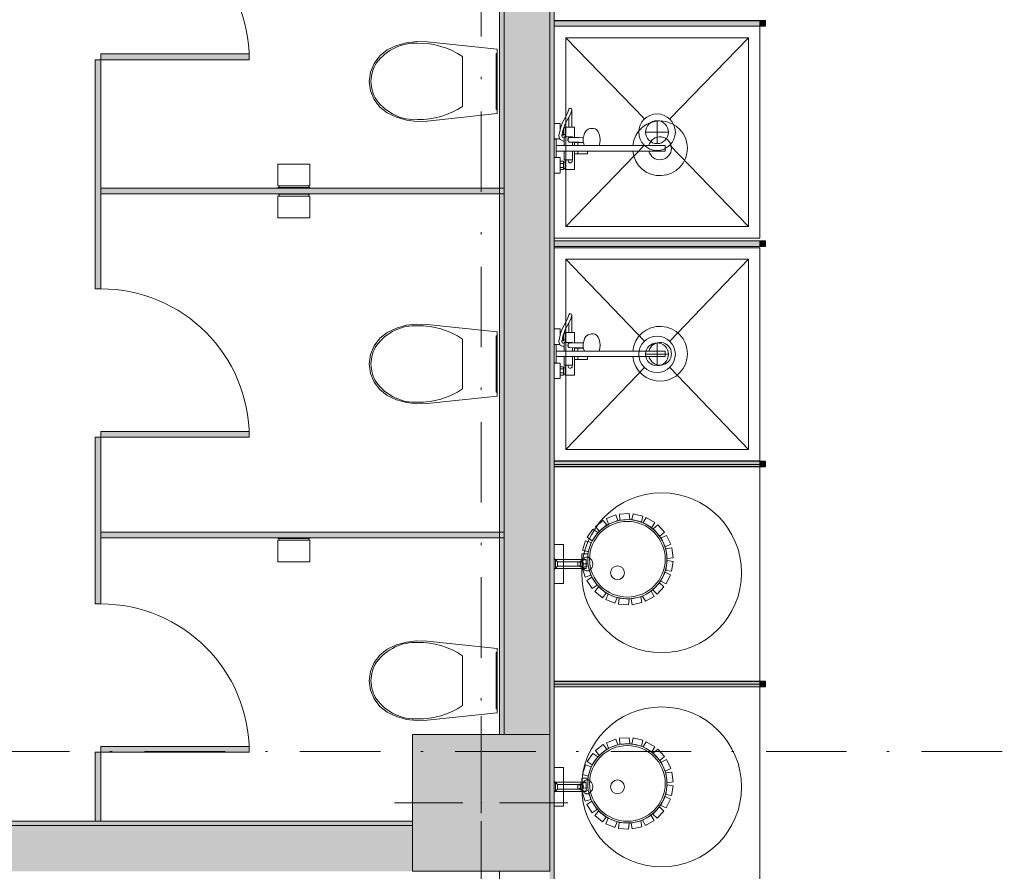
# Model space of a CAD drawing. Header units: millimetres. Extents: x 0 to 1184, y 0 to 836.
# Tile 112 of 241: x 691 to 734, y 360 to 397. Entities that reach past the tile are written whole.
import ezdxf
from ezdxf.xclip import XClip

# ---------------------------------------------------------------- set-up
doc = ezdxf.new("R2010")
doc.units = ezdxf.units.MM
doc.header["$MEASUREMENT"] = 0
doc.header["$XCLIPFRAME"] = 0
doc.linetypes.add('Штриховая', pattern=[5.644444, 2.822222, -2.822222])
doc.linetypes.add('Штрихпунктирная', pattern=[6.702778, 3.527778, -1.763889, 0, -1.411111])
for name, color, linetype in [('Интерьер - Оборудование', 7, 'Continuous'), ('Интерьер - Сантехника', 7, 'Continuous'), ('Конструктив - Колонны', 7, 'Continuous'), ('Конструктив - Стены Блок 200 нов', 7, 'Continuous'), ('Элемент Модели - Зона', 7, 'Continuous'), ('Элемент Модели - Оси', 7, 'Continuous')]:
    doc.layers.add(name, color=color, linetype=linetype)

# ---------------------------------------------------------------- blocks, each defined once
blk = doc.blocks.new('Чертеж_4_4', base_point=(-278.479, 89.564))
at = {"layer": 'Интерьер - Оборудование', "linetype": 'Continuous', "lineweight": 0, "true_color": 0x000000}
for points in [[(714.721, 397.322), (714.721, 397.082), (723.721, 397.082), (723.721, 397.322)], [(714.721, 387.676), (714.721, 387.436), (723.721, 387.436), (723.721, 387.676)], [(714.721, 378.03), (714.721, 377.79), (723.721, 377.79), (723.721, 378.03)], [(714.721, 368.384), (714.721, 368.144), (723.721, 368.144), (723.721, 368.384)]]:
    blk.add_hatch(color=18, dxfattribs=at).paths.add_polyline_path(points)
at = {"layer": 'Интерьер - Оборудование', "linetype": 'Continuous', "lineweight": 0, "true_color": 0x666666}
for points in [[(723.971, 397.327), (723.721, 397.327), (723.721, 397.077), (723.971, 397.077)], [(723.971, 387.681), (723.721, 387.681), (723.721, 387.431), (723.971, 387.431)], [(723.971, 378.035), (723.721, 378.035), (723.721, 377.785), (723.971, 377.785)], [(723.971, 368.389), (723.721, 368.389), (723.721, 368.139), (723.971, 368.139)]]:
    blk.add_hatch(color=251, dxfattribs=at).paths.add_polyline_path(points)
at = {"layer": 'Интерьер - Оборудование', "linetype": 'Continuous', "lineweight": 0, "true_color": 0x7f7f7f}
for points in [[(694.871, 395.864), (694.871, 395.614), (701.371, 395.614), (701.371, 395.864)], [(694.621, 395.614), (694.621, 389.864), (694.871, 389.864), (694.871, 395.614)], [(694.621, 389.864), (694.621, 385.577), (694.871, 385.577), (694.871, 389.864)], [(712.521, 389.989), (694.871, 389.989), (694.871, 389.739), (712.521, 389.739)], [(694.871, 379.327), (694.871, 379.077), (701.371, 379.077), (701.371, 379.327)], [(694.621, 379.077), (694.621, 374.789), (694.871, 374.789), (694.871, 379.077)], [(694.621, 374.789), (694.621, 371.777), (694.871, 371.777), (694.871, 374.789)], [(712.521, 374.914), (694.871, 374.914), (694.871, 374.664), (712.521, 374.664)], [(694.871, 365.527), (694.871, 365.277), (701.371, 365.277), (701.371, 365.527)], [(694.621, 365.277), (694.621, 362.264), (694.871, 362.264), (694.871, 365.277)]]:
    blk.add_hatch(color=8, dxfattribs=at).paths.add_polyline_path(points)
at = {"layer": 'Конструктив - Колонны', "linetype": 'Continuous', "lineweight": 0, "true_color": 0x000000}
blk.add_hatch(color=18, dxfattribs=at).paths.add_polyline_path([(708.521, 360.064), (714.521, 360.064), (714.521, 366.064), (708.521, 366.064)])
at = {"layer": 'Конструктив - Стены Блок 200 нов', "linetype": 'Continuous', "lineweight": 0, "true_color": 0x000000}
for points in [[(714.521, 359.264), (714.721, 359.264), (714.721, 422.567), (714.521, 422.567)], [(714.521, 407.864), (712.521, 407.864), (712.521, 366.064), (714.521, 366.064)], [(712.521, 407.664), (712.321, 407.664), (712.321, 366.064), (712.521, 366.064)], [(708.521, 362.264), (667.721, 362.264), (667.721, 362.064), (708.521, 362.064)], [(667.721, 360.064), (708.521, 360.064), (708.521, 362.064), (667.721, 362.064)]]:
    blk.add_hatch(color=18, dxfattribs=at).paths.add_polyline_path(points)
at = {"layer": 'Интерьер - Оборудование', "color": 7, "linetype": 'Continuous', "lineweight": 15}
for p, q in [((723.721, 397.327), (714.721, 397.327)), ((714.721, 397.327), (714.721, 397.322)), ((714.721, 397.077), (714.721, 397.082)), ((723.721, 397.077), (714.721, 397.077)), ((723.721, 397.322), (723.721, 397.327)), ((723.721, 397.082), (723.721, 397.077)), ((694.621, 395.614), (694.871, 395.614)), ((694.621, 389.864), (694.621, 395.614)), ((694.871, 395.614), (694.871, 389.864)), ((715.439, 393.267), (715.356, 393.077)), ((715.483, 393.403), (715.439, 393.267)), ((715.483, 393.403), (715.486, 393.423)), ((715.014, 392.663), (714.972, 392.543)), ((714.981, 392.57), (714.981, 392.663)), ((715.356, 392.663), (715.486, 392.663)), ((714.935, 392.35), (714.926, 392.305)), ((714.926, 392.305), (714.927, 392.292)), ((714.927, 392.292), (714.949, 392.16)), ((714.972, 392.543), (714.935, 392.35)), ((714.976, 392.554), (714.976, 392.554)), ((715.06, 392.316), (715.057, 392.301)), ((715.097, 392.507), (715.06, 392.316)), ((715.075, 392.393), (715.121, 392.393)), ((715.138, 392.623), (715.097, 392.507)), ((715.12, 392.573), (715.121, 392.573)), ((715.121, 392.573), (715.121, 392.577)), ((715.121, 392.393), (715.121, 392.573)), ((715.121, 392.343), (715.121, 392.393)), ((715.201, 392.623), (715.201, 392.343)), ((715.521, 392.233), (715.201, 392.233)), ((715.241, 392.233), (715.214, 392.233)), ((715.272, 392.233), (715.241, 392.233)), ((715.306, 392.233), (715.272, 392.233)), ((715.521, 392.233), (715.521, 392.204)), ((714.801, 391.613), (714.801, 391.853)), ((714.949, 392.16), (714.951, 392.148)), ((714.951, 392.148), (714.954, 392.143)), ((715.161, 392.177), (715.161, 392.039)), ((716.692, 391.853), (715.161, 391.853)), ((715.317, 392.129), (715.313, 392.103)), ((715.313, 392.103), (715.317, 392.077)), ((715.329, 392.153), (715.317, 392.129)), ((715.317, 392.077), (715.329, 392.053)), ((715.326, 392.133), (715.328, 392.151)), ((715.326, 392.073), (715.326, 392.133)), ((715.328, 392.055), (715.326, 392.073)), ((715.328, 392.151), (715.329, 392.153)), ((715.329, 392.053), (715.328, 392.055)), ((715.329, 392.153), (715.335, 392.168)), ((715.329, 392.153), (715.329, 392.153)), ((715.329, 392.053), (715.329, 392.053)), ((715.335, 392.038), (715.329, 392.053)), ((715.335, 392.168), (715.345, 392.182)), ((715.345, 392.023), (715.335, 392.038)), ((715.345, 392.182), (715.358, 392.193)), ((715.358, 392.012), (715.345, 392.023)), ((715.358, 392.193), (715.373, 392.2)), ((715.373, 392.005), (715.358, 392.012)), ((715.373, 392.2), (715.39, 392.203)), ((715.39, 392.003), (715.373, 392.005)), ((715.601, 392.205), (715.39, 392.203)), ((715.812, 391.998), (715.39, 392.003)), ((715.521, 392.001), (715.521, 391.853)), ((715.601, 392), (715.601, 391.853)), ((715.601, 391.983), (715.996, 391.983)), ((715.751, 391.983), (715.751, 391.853)), ((715.994, 391.993), (715.812, 391.998)), ((715.99, 392.194), (715.983, 392.103)), ((715.983, 392.103), (715.99, 392.012)), ((715.994, 392.213), (715.99, 392.194)), ((715.99, 392.012), (716.01, 391.927)), ((716.005, 391.853), (716.004, 391.853)), ((716.01, 391.927), (716.023, 391.875)), ((716.023, 391.875), (716.033, 391.853)), ((716.145, 391.853), (716.145, 391.853)), ((718.157, 391.853), (719.571, 391.853)), ((719.571, 391.613), (719.571, 391.853)), ((715.161, 391.613), (716.171, 391.613)), ((715.521, 391.233), (715.521, 391.613)), ((715.601, 391.483), (715.601, 391.613)), ((715.751, 391.483), (715.751, 391.613)), ((718.157, 391.613), (719.571, 391.613)), ((714.981, 390.803), (714.981, 391.163)), ((714.981, 391.073), (715.121, 391.073)), ((715.121, 390.843), (715.121, 391.123)), ((715.201, 391.233), (715.521, 391.233)), ((715.201, 390.843), (715.201, 391.123)), ((714.981, 390.893), (715.121, 390.893)), ((694.621, 385.577), (694.621, 389.864)), ((694.871, 389.864), (694.871, 385.577)), ((723.721, 387.681), (714.721, 387.681)), ((714.721, 387.681), (714.721, 387.676)), ((723.721, 387.676), (723.721, 387.681)), ((714.721, 387.431), (714.721, 387.436)), ((723.721, 387.431), (714.721, 387.431)), ((723.721, 387.436), (723.721, 387.431)), ((694.871, 385.577), (694.621, 385.577)), ((715.439, 384.267), (715.356, 384.077)), ((715.483, 384.403), (715.439, 384.267)), ((715.483, 384.403), (715.486, 384.423)), ((715.014, 383.663), (714.972, 383.543)), ((714.981, 383.57), (714.981, 383.663)), ((715.138, 383.623), (715.097, 383.507)), ((715.201, 383.623), (715.201, 383.343)), ((715.356, 383.663), (715.486, 383.663)), ((714.935, 383.35), (714.926, 383.305)), ((714.926, 383.305), (714.927, 383.292)), ((714.927, 383.292), (714.949, 383.16)), ((714.972, 383.543), (714.935, 383.35)), ((714.976, 383.554), (714.976, 383.554)), ((715.06, 383.316), (715.057, 383.301)), ((715.097, 383.507), (715.06, 383.316)), ((715.075, 383.393), (715.121, 383.393)), ((715.12, 383.573), (715.121, 383.573)), ((715.121, 383.573), (715.121, 383.577)), ((715.121, 383.393), (715.121, 383.573)), ((715.121, 383.343), (715.121, 383.393)), ((715.521, 383.233), (715.201, 383.233)), ((715.241, 383.233), (715.214, 383.233)), ((715.272, 383.233), (715.241, 383.233)), ((715.306, 383.233), (715.272, 383.233)), ((715.335, 383.168), (715.345, 383.182)), ((715.345, 383.182), (715.358, 383.193)), ((715.358, 383.193), (715.373, 383.2)), ((715.373, 383.2), (715.39, 383.203)), ((715.601, 383.205), (715.39, 383.203)), ((715.521, 383.233), (715.521, 383.204)), ((715.99, 383.194), (715.983, 383.103)), ((715.994, 383.213), (715.99, 383.194)), ((714.801, 382.613), (714.801, 382.853)), ((714.949, 383.16), (714.951, 383.148)), ((714.951, 383.148), (714.954, 383.143)), ((715.161, 383.177), (715.161, 383.039)), ((716.692, 382.853), (715.161, 382.853)), ((715.317, 383.129), (715.313, 383.103)), ((715.313, 383.103), (715.317, 383.077)), ((715.329, 383.153), (715.317, 383.129)), ((715.317, 383.077), (715.329, 383.053)), ((715.326, 383.133), (715.328, 383.151)), ((715.326, 383.073), (715.326, 383.133)), ((715.328, 383.055), (715.326, 383.073)), ((715.328, 383.151), (715.329, 383.153)), ((715.329, 383.053), (715.328, 383.055)), ((715.329, 383.153), (715.335, 383.168)), ((715.329, 383.153), (715.329, 383.153)), ((715.329, 383.053), (715.329, 383.053)), ((715.335, 383.038), (715.329, 383.053)), ((715.345, 383.023), (715.335, 383.038)), ((715.358, 383.012), (715.345, 383.023)), ((715.373, 383.005), (715.358, 383.012)), ((715.39, 383.003), (715.373, 383.005)), ((715.812, 382.998), (715.39, 383.003)), ((715.521, 383.001), (715.521, 382.853)), ((715.601, 383), (715.601, 382.853)), ((715.601, 382.983), (715.996, 382.983)), ((715.751, 382.983), (715.751, 382.853)), ((715.994, 382.993), (715.812, 382.998)), ((715.983, 383.103), (715.99, 383.012)), ((715.99, 383.012), (716.01, 382.927)), ((716.005, 382.853), (716.004, 382.853)), ((716.01, 382.927), (716.023, 382.875)), ((716.023, 382.875), (716.033, 382.853)), ((716.145, 382.853), (716.145, 382.853)), ((718.157, 382.853), (719.571, 382.853)), ((719.571, 382.613), (719.571, 382.853)), ((715.161, 382.613), (716.171, 382.613)), ((715.521, 382.233), (715.521, 382.613)), ((715.601, 382.483), (715.601, 382.613)), ((715.751, 382.483), (715.751, 382.613)), ((718.157, 382.613), (719.571, 382.613)), ((714.981, 381.803), (714.981, 382.163)), ((714.981, 382.073), (715.121, 382.073)), ((714.981, 381.893), (715.121, 381.893)), ((715.121, 381.843), (715.121, 382.123)), ((715.201, 382.233), (715.521, 382.233)), ((715.201, 381.843), (715.201, 382.123)), ((694.621, 379.077), (694.871, 379.077)), ((694.621, 374.789), (694.621, 379.077)), ((694.871, 379.077), (694.871, 374.789)), ((723.721, 378.035), (714.721, 378.035)), ((714.721, 378.035), (714.721, 378.03)), ((723.721, 378.03), (723.721, 378.035)), ((714.721, 377.785), (714.721, 377.79)), ((723.721, 377.785), (714.721, 377.785)), ((723.721, 377.79), (723.721, 377.785)), ((694.621, 371.777), (694.621, 374.789)), ((694.871, 374.789), (694.871, 371.777)), ((715.973, 373.684), (716.114, 373.721)), ((714.861, 373.424), (714.861, 373.624)), ((715.751, 373.439), (715.751, 373.61)), ((715.821, 373.617), (715.791, 373.624)), ((715.791, 373.424), (715.821, 373.432)), ((715.846, 373.595), (715.821, 373.617)), ((715.821, 373.432), (715.846, 373.454)), ((715.843, 373.624), (715.906, 373.624)), ((715.843, 373.424), (715.906, 373.424)), ((715.863, 373.563), (715.846, 373.595)), ((715.846, 373.454), (715.863, 373.486)), ((715.868, 373.524), (715.863, 373.563)), ((715.863, 373.486), (715.868, 373.524)), ((715.93, 373.66), (715.891, 373.662)), ((715.891, 373.387), (715.93, 373.389)), ((715.931, 373.617), (715.906, 373.624)), ((715.906, 373.424), (715.931, 373.432)), ((715.964, 373.632), (715.93, 373.66)), ((715.93, 373.389), (715.964, 373.417)), ((715.952, 373.595), (715.931, 373.617)), ((715.931, 373.432), (715.952, 373.454)), ((715.966, 373.563), (715.952, 373.595)), ((715.952, 373.454), (715.966, 373.486)), ((715.988, 373.584), (715.964, 373.632)), ((715.964, 373.417), (715.988, 373.465)), ((715.971, 373.524), (715.966, 373.563)), ((715.966, 373.486), (715.971, 373.524)), ((715.973, 373.365), (716.114, 373.328)), ((715.996, 373.524), (715.988, 373.584)), ((715.988, 373.465), (715.996, 373.524)), ((694.871, 371.777), (694.621, 371.777)), ((723.721, 368.389), (714.721, 368.389)), ((714.721, 368.389), (714.721, 368.384)), ((714.721, 368.139), (714.721, 368.144)), ((723.721, 368.139), (714.721, 368.139)), ((723.721, 368.384), (723.721, 368.389)), ((723.721, 368.144), (723.721, 368.139)), ((714.861, 363.664), (714.861, 363.864)), ((715.751, 363.679), (715.751, 363.85)), ((715.821, 363.856), (715.791, 363.864)), ((715.846, 363.835), (715.821, 363.856)), ((715.843, 363.864), (715.906, 363.864)), ((715.863, 363.802), (715.846, 363.835)), ((715.868, 363.764), (715.863, 363.802)), ((715.93, 363.899), (715.891, 363.902)), ((715.931, 363.856), (715.906, 363.864)), ((715.964, 363.871), (715.93, 363.899)), ((715.952, 363.835), (715.931, 363.856)), ((715.966, 363.802), (715.952, 363.835)), ((715.988, 363.823), (715.964, 363.871)), ((715.971, 363.764), (715.966, 363.802)), ((715.973, 363.924), (716.114, 363.961)), ((715.996, 363.764), (715.988, 363.823)), ((715.791, 363.664), (715.821, 363.672)), ((715.821, 363.672), (715.846, 363.693)), ((715.843, 363.664), (715.906, 363.664)), ((715.846, 363.693), (715.863, 363.726)), ((715.863, 363.726), (715.868, 363.764)), ((715.891, 363.626), (715.93, 363.629)), ((715.906, 363.664), (715.931, 363.672)), ((715.93, 363.629), (715.964, 363.657)), ((715.931, 363.672), (715.952, 363.693)), ((715.952, 363.693), (715.966, 363.726)), ((715.964, 363.657), (715.988, 363.705)), ((715.966, 363.726), (715.971, 363.764)), ((715.973, 363.604), (716.114, 363.567)), ((715.988, 363.705), (715.996, 363.764))]:
    blk.add_line(p, q, dxfattribs=at)
at = {"layer": 'Интерьер - Оборудование', "color": 7, "linetype": 'Continuous', "lineweight": 15, "flags": 128}
for points in [[(714.721, 397.322), (714.721, 397.082), (723.721, 397.082), (723.721, 397.322)], [(723.971, 397.327), (723.721, 397.327), (723.721, 397.077), (723.971, 397.077)], [(694.871, 395.864), (701.371, 395.864), (701.371, 395.614), (694.871, 395.614)], [(715.201, 392.623), (715.138, 392.623), (715.201, 392.802), (715.35, 393.063), (715.356, 393.077), (715.356, 392.663), (715.201, 392.663)], [(715.161, 392.233), (715.161, 392.177), (715.071, 392.214), (715.057, 392.301), (715.121, 392.303), (715.121, 392.343), (715.201, 392.343), (715.201, 392.233)], [(712.521, 389.989), (712.521, 389.739), (694.871, 389.739), (694.871, 389.989)], [(714.721, 387.676), (714.721, 387.436), (723.721, 387.436), (723.721, 387.676)], [(723.971, 387.681), (723.721, 387.681), (723.721, 387.431), (723.971, 387.431)], [(715.201, 383.623), (715.138, 383.623), (715.201, 383.802), (715.35, 384.063), (715.356, 384.077), (715.356, 383.663), (715.201, 383.663)], [(715.161, 383.233), (715.161, 383.177), (715.071, 383.214), (715.057, 383.301), (715.121, 383.303), (715.121, 383.343), (715.201, 383.343), (715.201, 383.233)], [(694.871, 379.327), (701.371, 379.327), (701.371, 379.077), (694.871, 379.077)], [(714.721, 378.03), (714.721, 377.79), (723.721, 377.79), (723.721, 378.03)], [(723.971, 378.035), (723.721, 378.035), (723.721, 377.785), (723.971, 377.785)], [(716.862, 375.437), (717.023, 375.233), (716.683, 374.964), (716.521, 375.17)], [(717.412, 375.674), (717.504, 375.431), (717.1, 375.274), (717.007, 375.519)], [(718.006, 375.738), (718.023, 375.478), (717.591, 375.448), (717.573, 375.709)], [(718.593, 375.624), (718.533, 375.371), (718.111, 375.469), (718.171, 375.724)], [(719.12, 375.342), (718.988, 375.118), (718.614, 375.336), (718.747, 375.562)], [(716.407, 375.05), (716.621, 374.901), (716.375, 374.544), (716.16, 374.694)], [(719.541, 374.917), (719.349, 374.742), (719.055, 375.061), (719.249, 375.238)], [(712.521, 374.914), (712.521, 374.664), (694.871, 374.664), (694.871, 374.914)], [(719.818, 374.387), (719.582, 374.277), (719.396, 374.668), (719.633, 374.78)], [(715.121, 372.674), (715.121, 374.374), (714.721, 374.374), (714.721, 372.674)], [(716.087, 374.545), (716.335, 374.466), (716.205, 374.052), (715.956, 374.132)], [(719.926, 373.799), (719.668, 373.763), (719.606, 374.192), (719.865, 374.229)], [(714.721, 373.764), (714.721, 373.284), (714.861, 373.424), (715.751, 373.424), (715.751, 373.439), (715.764, 373.431), (715.778, 373.426), (715.791, 373.424), (715.843, 373.424), (715.858, 373.406), (715.873, 373.395), (715.891, 373.387), (715.973, 373.365), (715.993, 373.323), (716.021, 373.283), (716.05, 373.256), (716.089, 373.233), (716.111, 373.227), (716.136, 373.224), (716.213, 373.224), (716.252, 373.246), (716.288, 373.272), (716.317, 373.3), (716.342, 373.33), (716.361, 373.36), (716.375, 373.385), (716.388, 373.418), (716.397, 373.451), (716.402, 373.479), (716.405, 373.503), (716.406, 373.524), (716.404, 373.551), (716.401, 373.576), (716.395, 373.607), (716.386, 373.635), (716.376, 373.661), (716.363, 373.687), (716.346, 373.714), (716.323, 373.743), (716.294, 373.772), (716.26, 373.798), (716.235, 373.813), (716.213, 373.824), (716.136, 373.824), (716.119, 373.823), (716.097, 373.818), (716.071, 373.807), (716.048, 373.791), (716.029, 373.774), (716.01, 373.752), (715.994, 373.728), (715.982, 373.706), (715.973, 373.684), (715.891, 373.662), (715.88, 373.659), (715.871, 373.653), (715.858, 373.643), (715.848, 373.631), (715.791, 373.624), (715.776, 373.622), (715.761, 373.616), (715.751, 373.61), (715.751, 373.624), (714.861, 373.624)], [(716.121, 373.324), (716.121, 373.724), (714.771, 373.724), (714.771, 373.324)], [(715.929, 373.968), (716.189, 373.966), (716.188, 373.532), (715.926, 373.535)], [(715.949, 373.371), (716.198, 373.445), (716.324, 373.03), (716.073, 372.955)], [(719.856, 373.206), (719.599, 373.247), (719.666, 373.675), (719.925, 373.634)], [(716.144, 372.805), (716.36, 372.95), (716.602, 372.591), (716.385, 372.445)], [(719.614, 372.659), (719.381, 372.774), (719.571, 373.163), (719.806, 373.048)], [(716.496, 372.323), (716.66, 372.525), (716.998, 372.253), (716.833, 372.049)], [(719.222, 372.208), (719.033, 372.386), (719.33, 372.703), (719.52, 372.523)], [(716.976, 371.965), (717.073, 372.207), (717.476, 372.046), (717.378, 371.803)], [(717.539, 371.765), (717.561, 372.024), (717.993, 371.99), (717.971, 371.729)], [(718.136, 371.74), (718.081, 371.994), (718.504, 372.089), (718.56, 371.833)], [(718.715, 371.892), (718.587, 372.118), (718.963, 372.333), (719.092, 372.105)], [(714.721, 368.384), (714.721, 368.144), (723.721, 368.144), (723.721, 368.384)], [(723.971, 368.389), (723.721, 368.389), (723.721, 368.139), (723.971, 368.139)], [(694.871, 365.527), (701.371, 365.527), (701.371, 365.277), (694.871, 365.277)], [(716.862, 365.617), (717.023, 365.413), (716.683, 365.144), (716.521, 365.35)], [(717.412, 365.854), (717.504, 365.611), (717.1, 365.454), (717.007, 365.699)], [(718.006, 365.918), (718.023, 365.658), (717.591, 365.628), (717.573, 365.889)], [(718.593, 365.804), (718.533, 365.551), (718.111, 365.649), (718.171, 365.904)], [(719.12, 365.522), (718.988, 365.298), (718.614, 365.516), (718.747, 365.742)], [(694.621, 365.277), (694.871, 365.277), (694.871, 362.264), (694.621, 362.264)], [(716.407, 365.23), (716.621, 365.081), (716.375, 364.724), (716.16, 364.874)], [(719.541, 365.097), (719.349, 364.922), (719.055, 365.241), (719.249, 365.418)], [(716.087, 364.725), (716.335, 364.646), (716.205, 364.232), (715.956, 364.312)], [(719.818, 364.567), (719.582, 364.457), (719.396, 364.848), (719.633, 364.96)], [(715.121, 362.914), (715.121, 364.614), (714.721, 364.614), (714.721, 362.914)], [(719.926, 363.979), (719.668, 363.943), (719.606, 364.372), (719.865, 364.409)], [(714.721, 364.004), (714.721, 363.524), (714.861, 363.664), (715.751, 363.664), (715.751, 363.679), (715.764, 363.671), (715.778, 363.666), (715.791, 363.664), (715.843, 363.664), (715.858, 363.646), (715.873, 363.634), (715.891, 363.626), (715.973, 363.604), (715.993, 363.563), (716.021, 363.523), (716.05, 363.495), (716.089, 363.473), (716.111, 363.467), (716.136, 363.464), (716.213, 363.464), (716.252, 363.486), (716.288, 363.512), (716.317, 363.54), (716.342, 363.57), (716.361, 363.599), (716.375, 363.625), (716.388, 363.658), (716.397, 363.691), (716.402, 363.719), (716.405, 363.743), (716.406, 363.764), (716.404, 363.791), (716.401, 363.816), (716.395, 363.846), (716.386, 363.875), (716.376, 363.901), (716.363, 363.926), (716.346, 363.954), (716.323, 363.983), (716.294, 364.011), (716.26, 364.038), (716.235, 364.053), (716.213, 364.064), (716.136, 364.064), (716.119, 364.063), (716.097, 364.058), (716.071, 364.046), (716.048, 364.031), (716.029, 364.014), (716.01, 363.992), (715.994, 363.967), (715.982, 363.945), (715.973, 363.924), (715.891, 363.902), (715.88, 363.898), (715.871, 363.893), (715.858, 363.883), (715.848, 363.871), (715.791, 363.864), (715.776, 363.862), (715.761, 363.856), (715.751, 363.85), (715.751, 363.864), (714.861, 363.864)], [(716.121, 363.564), (716.121, 363.964), (714.771, 363.964), (714.771, 363.564)], [(715.929, 364.148), (716.189, 364.146), (716.188, 363.712), (715.926, 363.715)], [(719.856, 363.386), (719.599, 363.427), (719.666, 363.855), (719.925, 363.814)], [(715.949, 363.551), (716.198, 363.625), (716.324, 363.21), (716.073, 363.135)], [(716.144, 362.985), (716.36, 363.13), (716.602, 362.771), (716.385, 362.625)], [(719.614, 362.839), (719.381, 362.954), (719.571, 363.343), (719.806, 363.228)], [(716.496, 362.503), (716.66, 362.705), (716.998, 362.433), (716.833, 362.229)], [(718.715, 362.072), (718.587, 362.298), (718.963, 362.513), (719.092, 362.285)], [(719.222, 362.388), (719.033, 362.566), (719.33, 362.883), (719.52, 362.703)], [(716.976, 362.145), (717.073, 362.387), (717.476, 362.226), (717.378, 361.983)], [(717.539, 361.945), (717.561, 362.204), (717.993, 362.17), (717.971, 361.909)], [(718.136, 361.92), (718.081, 362.174), (718.504, 362.269), (718.56, 362.013)]]:
    blk.add_lwpolyline(points, close=True, dxfattribs=at)
for points in [[(718.157, 391.613, 19.949874), (718.157, 391.853), (716.692, 391.853), (716.72, 391.973), (716.73, 392.103), (716.72, 392.232), (716.692, 392.353), (716.646, 392.456), (716.587, 392.536), (716.518, 392.586), (716.443, 392.603), (716.337, 392.603), (716.305, 392.598), (716.232, 392.581), (716.204, 392.566), (716.138, 392.518), (716.119, 392.498), (716.065, 392.425), (716.023, 392.331), (716.01, 392.279), (715.994, 392.213), (715.812, 392.208), (715.601, 392.205), (715.601, 392.663), (715.486, 392.663), (715.486, 393.423, 0.853753), (715.36, 393.443), (715.318, 393.314), (715.234, 393.122), (715.083, 392.856), (715.014, 392.663), (714.981, 392.663), (714.981, 392.823), (714.721, 392.823), (714.721, 392.143), (714.954, 392.143), (714.964, 392.126), (714.973, 392.118), (714.983, 392.111), (715.161, 392.037), (715.161, 391.853), (714.801, 391.853), (714.801, 392.133), (714.721, 392.133), (714.721, 391.333), (714.801, 391.333), (714.801, 391.613), (715.161, 391.613), (715.161, 391.233), (715.201, 391.233), (715.201, 391.123), (715.121, 391.123), (715.121, 391.163), (714.981, 391.163), (714.981, 391.323), (714.721, 391.323), (714.721, 390.643), (714.981, 390.643), (714.981, 390.803), (715.121, 390.803), (715.121, 390.843), (715.201, 390.843), (715.201, 390.803), (715.601, 390.803), (715.601, 391.483), (716.171, 391.483), (716.171, 391.505), (716.171, 391.529), (716.171, 391.562), (716.171, 391.602), (716.171, 391.613)], [(718.157, 382.613, 19.949874), (718.157, 382.853), (716.692, 382.853), (716.72, 382.973), (716.73, 383.103), (716.72, 383.232), (716.692, 383.353), (716.646, 383.456), (716.587, 383.536), (716.518, 383.586), (716.443, 383.603), (716.337, 383.603), (716.305, 383.598), (716.232, 383.581), (716.204, 383.566), (716.138, 383.518), (716.119, 383.498), (716.065, 383.425), (716.023, 383.331), (716.01, 383.279), (715.994, 383.213), (715.812, 383.208), (715.601, 383.205), (715.601, 383.663), (715.486, 383.663), (715.486, 384.423, 0.853753), (715.36, 384.443), (715.318, 384.314), (715.234, 384.122), (715.083, 383.856), (715.014, 383.663), (714.981, 383.663), (714.981, 383.823), (714.721, 383.823), (714.721, 383.143), (714.954, 383.143), (714.964, 383.126), (714.973, 383.118), (714.983, 383.111), (715.161, 383.037), (715.161, 382.853), (714.801, 382.853), (714.801, 383.133), (714.721, 383.133), (714.721, 382.333), (714.801, 382.333), (714.801, 382.613), (715.161, 382.613), (715.161, 382.233), (715.201, 382.233), (715.201, 382.123), (715.121, 382.123), (715.121, 382.163), (714.981, 382.163), (714.981, 382.323), (714.721, 382.323), (714.721, 381.643), (714.981, 381.643), (714.981, 381.803), (715.121, 381.803), (715.121, 381.843), (715.201, 381.843), (715.201, 381.803), (715.601, 381.803), (715.601, 382.483), (716.171, 382.483), (716.171, 382.505), (716.171, 382.529), (716.171, 382.562), (716.171, 382.602), (716.171, 382.613)], [(716.188, 373.734, -1), (719.655, 373.734, -1)], [(716.188, 363.914, -1), (719.655, 363.914, -1)]]:
    blk.add_lwpolyline(points, format="xyb", close=True, dxfattribs=at)
at = {"layer": 'Интерьер - Оборудование', "color": 7, "linetype": 'Continuous', "lineweight": 15}
for centre in [(717.921, 373.734), (717.921, 363.914)]:
    blk.add_circle(centre, 1.656, dxfattribs=at)
for centre, radius, start, end in [((694.871, 395.614), 6.5, 0, 90), ((719.351, 391.733), 0.5, 193.8865, 166.1135), ((715.421, 391.188), 0.09, 150, 30), ((694.871, 379.077), 6.5, 0, 90), ((719.351, 382.733), 0.5, 193.8865, 166.1135), ((715.421, 382.188), 0.09, 150, 30), ((694.871, 365.277), 6.5, 0, 90)]:
    blk.add_arc(centre, radius, start, end, dxfattribs=at)
at = {"layer": 'Интерьер - Сантехника', "color": 7, "linetype": 'Continuous', "lineweight": 15}
for p, q in [((723.221, 396.577), (715.221, 396.577)), ((715.221, 396.577), (715.221, 388.301)), ((715.221, 396.577), (718.667, 393.016)), ((723.221, 396.577), (719.776, 393.016)), ((723.221, 388.301), (723.221, 396.577)), ((710.707, 395.75), (710.707, 394.66)), ((710.707, 394.66), (710.707, 393.571)), ((719.221, 391.939), (719.221, 392.939)), ((719.721, 392.439), (718.721, 392.439)), ((715.221, 388.301), (718.667, 391.863)), ((723.221, 388.301), (719.776, 391.863)), ((702.621, 390.089), (704.021, 390.089)), ((702.621, 390.009), (704.021, 390.009)), ((704.021, 389.719), (702.621, 389.719)), ((704.021, 389.639), (702.621, 389.639)), ((715.221, 388.301), (723.221, 388.301)), ((723.221, 386.876), (715.221, 386.876)), ((715.221, 386.876), (715.221, 378.545)), ((715.221, 386.876), (718.669, 383.289)), ((723.221, 386.876), (719.774, 383.289)), ((723.221, 378.545), (723.221, 386.876)), ((710.707, 383.376), (710.707, 382.287)), ((719.221, 382.21), (719.221, 383.21)), ((719.721, 382.71), (718.721, 382.71)), ((710.707, 382.287), (710.707, 381.197)), ((715.221, 378.545), (718.669, 382.132)), ((723.221, 378.545), (719.774, 382.132)), ((715.221, 378.545), (723.221, 378.545)), ((714.721, 368.389), (714.721, 377.889)), ((723.721, 377.889), (714.721, 377.889)), ((723.721, 368.389), (723.721, 377.889)), ((704.021, 374.644), (702.621, 374.644)), ((704.021, 374.564), (702.621, 374.564)), ((710.707, 369.502), (710.707, 368.413)), ((710.707, 368.413), (710.707, 367.324)), ((723.721, 368.389), (714.721, 368.389)), ((714.721, 359.264), (714.721, 368.264)), ((723.721, 368.264), (714.721, 368.264)), ((723.721, 359.264), (723.721, 368.264))]:
    blk.add_line(p, q, dxfattribs=at)
at = {"layer": 'Интерьер - Сантехника', "color": 7, "linetype": 'Continuous', "lineweight": 15, "flags": 128}
for points in [[(723.721, 387.801), (723.721, 397.077), (714.721, 397.077), (714.721, 387.801)], [(708.254, 392.966), (707.819, 393.09), (707.408, 393.28), (707.082, 393.536), (706.833, 393.867), (706.676, 394.25), (706.621, 394.66), (706.676, 395.071), (706.833, 395.454), (707.082, 395.784), (707.408, 396.04), (707.819, 396.23), (708.254, 396.354), (708.703, 396.409), (709.156, 396.394), (712.221, 396.07), (712.221, 393.251), (709.156, 392.927), (708.703, 392.911)], [(712.221, 395.89), (712.221, 393.43), (712.171, 393.43), (712.171, 395.89)], [(702.621, 391.039), (704.021, 391.039), (704.021, 390.089), (703.971, 390.089), (703.971, 390.009), (704.021, 390.009), (704.021, 389.989), (702.621, 389.989), (702.621, 390.009), (702.671, 390.009), (702.671, 390.089), (702.621, 390.089)], [(704.021, 388.689), (702.621, 388.689), (702.621, 389.639), (702.671, 389.639), (702.671, 389.719), (702.621, 389.719), (702.621, 389.739), (704.021, 389.739), (704.021, 389.719), (703.971, 389.719), (703.971, 389.639), (704.021, 389.639)], [(723.721, 378.045), (723.721, 387.376), (714.721, 387.376), (714.721, 378.045)], [(708.254, 380.592), (707.819, 380.716), (707.408, 380.907), (707.082, 381.163), (706.833, 381.493), (706.676, 381.876), (706.621, 382.287), (706.676, 382.697), (706.833, 383.08), (707.082, 383.411), (707.408, 383.667), (707.819, 383.857), (708.254, 383.981), (708.703, 384.036), (709.156, 384.02), (712.221, 383.696), (712.221, 380.877), (709.156, 380.553), (708.703, 380.537)], [(712.221, 383.517), (712.221, 381.057), (712.171, 381.057), (712.171, 383.517)], [(704.021, 373.614), (702.621, 373.614), (702.621, 374.564), (702.671, 374.564), (702.671, 374.644), (702.621, 374.644), (702.621, 374.664), (704.021, 374.664), (704.021, 374.644), (703.971, 374.644), (703.971, 374.564), (704.021, 374.564)], [(708.254, 366.719), (707.819, 366.843), (707.408, 367.033), (707.082, 367.289), (706.833, 367.619), (706.676, 368.002), (706.621, 368.413), (706.676, 368.823), (706.833, 369.207), (707.082, 369.537), (707.408, 369.793), (707.819, 369.983), (708.254, 370.107), (708.703, 370.162), (709.156, 370.146), (712.221, 369.823), (712.221, 367.003), (709.156, 366.68), (708.703, 366.664)], [(712.221, 369.643), (712.221, 367.183), (712.171, 367.183), (712.171, 369.643)]]:
    blk.add_lwpolyline(points, close=True, dxfattribs=at)
at = {"layer": 'Интерьер - Сантехника', "color": 7, "linetype": 'Continuous', "lineweight": 15}
for centre, radius in [((719.221, 392.439), 0.8), ((719.221, 392.439), 0.5), ((719.221, 382.71), 0.8), ((719.221, 382.71), 0.5), ((719.421, 373.139), 3.5), ((717.489, 373.139), 0.3), ((719.421, 363.764), 3.5), ((717.489, 363.764), 0.3)]:
    blk.add_circle(centre, radius, dxfattribs=at)
for centre, major_axis, start_param, end_param in [((708.614, 393.766), (0, 2.569), 6.227458, 7.128046), ((708.827, 392.079), (0, 4.253), 5.753783, 6.306803), ((707.91, 394.652), (0, 1.385), 0.938292, 1.564935), ((707.91, 394.668), (0, 1.385), 1.576657, 2.203301), ((708.614, 395.555), (0, 2.569), 2.296735, 3.197324), ((708.827, 397.241), (0, 4.253), 3.117977, 3.670997), ((708.614, 381.392), (0, 2.569), 6.227458, 7.128046), ((708.827, 379.706), (0, 4.253), 5.753783, 6.306803), ((707.91, 382.278), (0, 1.385), 0.938292, 1.564935), ((707.91, 382.295), (0, 1.385), 1.576657, 2.203301), ((708.614, 383.181), (0, 2.569), 2.296735, 3.197324), ((708.827, 384.868), (0, 4.253), 3.117977, 3.670997), ((708.614, 367.518), (0, 2.569), 6.227458, 7.128046), ((708.827, 365.832), (0, 4.253), 5.753783, 6.306803), ((707.91, 368.405), (0, 1.385), 0.938292, 1.564935), ((707.91, 368.421), (0, 1.385), 1.576657, 2.203301), ((708.614, 369.308), (0, 2.569), 2.296735, 3.197324), ((708.827, 370.994), (0, 4.253), 3.117977, 3.670997)]:
    blk.add_ellipse(centre, major_axis=major_axis, ratio=0.875546, start_param=start_param, end_param=end_param, dxfattribs=at)
at = {"layer": 'Конструктив - Колонны', "color": 251, "linetype": 'Continuous', "lineweight": 5, "true_color": 0x575757}
for p, q in [((711.521, 363.864), (711.521, 366.864)), ((710.721, 363.064), (707.721, 363.064)), ((712.321, 363.064), (715.321, 363.064)), ((711.521, 362.264), (711.521, 359.264))]:
    blk.add_line(p, q, dxfattribs=at)
at = {"layer": 'Конструктив - Колонны', "color": 251, "linetype": 'Continuous', "lineweight": 15, "true_color": 0x575757, "flags": 128}
blk.add_lwpolyline([(708.521, 360.064), (714.521, 360.064), (714.521, 366.064), (708.521, 366.064)], close=True, dxfattribs=at)
at = {"layer": 'Конструктив - Колонны', "color": 251, "linetype": 'Continuous', "lineweight": 5, "true_color": 0x575757}
blk.add_point((711.521, 363.064), dxfattribs=at)
at = {"layer": 'Конструктив - Стены Блок 200 нов', "color": 251, "linetype": 'Continuous', "lineweight": 20, "true_color": 0x575757}
for p, q in [((712.521, 407.864), (712.521, 366.064)), ((714.521, 366.064), (714.521, 407.864)), ((708.521, 362.064), (667.721, 362.064))]:
    blk.add_line(p, q, dxfattribs=at)
at = {"layer": 'Конструктив - Стены Блок 200 нов', "color": 251, "linetype": 'Continuous', "lineweight": 20, "true_color": 0x575757, "flags": 128}
for points in [[(714.721, 359.264), (714.721, 422.567)], [(712.321, 407.664), (712.321, 366.064)], [(708.521, 362.264), (667.721, 362.264)], [(712.321, 360.064), (712.321, 359.264)]]:
    blk.add_lwpolyline(points, dxfattribs=at)
at = {"layer": 'Элемент Модели - Зона', "color": 7, "linetype": 'Штриховая', "lineweight": 15, "flags": 128}
for points in [[(83.021, 539.138), (82.621, 539.138), (82.621, 452.764), (140.324, 452.764), (140.324, 480.98), (172.947, 513.615), (173.088, 513.474), (173.088, 513.764), (354.521, 513.764), (354.521, 513.564), (495.519, 513.564), (495.519, 513.764), (862.335, 513.764), (894.689, 481.329), (894.722, 477.983), (894.722, 452.614), (895.121, 452.614), (895.121, 432.564), (892.721, 432.564), (892.721, 446.564), (888.521, 446.564), (888.521, 450.564), (804.521, 450.564), (804.521, 446.564), (798.521, 446.564), (798.521, 450.564), (714.721, 450.564), (714.721, 359.264), (798.521, 359.264), (798.521, 366.064), (804.521, 366.064), (804.521, 354.164), (845.321, 354.164), (845.321, 363.264), (846.521, 363.264), (846.521, 301.365), (892.721, 301.365), (892.721, 352.064), (888.021, 352.064), (888.021, 367.064), (892.721, 367.064), (892.721, 417.564), (895.121, 417.564), (895.121, 291.065), (892.721, 291.065), (892.721, 298.965), (714.721, 298.965), (714.721, 236.065), (892.721, 236.065), (892.721, 266.565), (888.522, 266.565), (888.522, 272.82), (892.721, 272.82), (892.721, 276.065), (895.121, 276.065), (895.121, 272.765), (930.021, 272.765), (930.021, 461.615), (923.91, 461.615), (923.91, 539.564), (978.521, 539.564), (978.521, 542.564), (984.521, 542.564), (984.521, 539.564), (1131.771, 539.564), (1131.771, 540.564), (1122.771, 540.564), (1122.771, 564.564), (1048.521, 564.564), (1048.521, 626.364), (1026.821, 626.364), (1026.821, 632.564), (1013.35, 632.564), (984.521, 632.564), (984.521, 626.564), (978.521, 626.564), (978.521, 631.689), (969.519, 631.689), (894.521, 631.689), (894.521, 626.564), (888.521, 626.564), (888.521, 631.689), (804.521, 631.689), (804.521, 626.564), (798.521, 626.564), (798.521, 631.689), (714.521, 631.689), (714.521, 626.564), (708.521, 626.564), (708.521, 631.689), (628.021, 631.689), (628.021, 626.564), (622.021, 626.564), (621.021, 626.564), (621.021, 575.892), (496.022, 575.892), (496.022, 627.564), (496.022, 706.464), (496.122, 706.464), (496.122, 768.064), (468.721, 768.064), (468.721, 686.864), (461.167, 686.864), (461.167, 631.684), (444.522, 631.684), (444.522, 626.564), (438.522, 626.564), (438.522, 631.684), (354.521, 631.684), (354.521, 626.564), (348.521, 626.564), (348.521, 631.684), (331.772, 631.684), (331.772, 554.564), (331.772, 539.564), (264.521, 539.564), (264.521, 536.564), (258.521, 536.564), (258.521, 539.564), (174.521, 539.564), (174.521, 536.564), (168.521, 536.564), (168.521, 539.564), (89.021, 539.564), (89.021, 536.564), (83.021, 536.564)], [(667.721, 407.664), (667.721, 362.264), (708.521, 362.264), (708.521, 366.064), (712.321, 366.064), (712.321, 407.664)]]:
    blk.add_lwpolyline(points, close=True, dxfattribs=at)
at = {"layer": 'Элемент Модели - Оси', "color": 7, "linetype": 'Штрихпунктирная', "lineweight": 15}
for p, q in [((711.521, 828.727), (711.521, 151.766)), ((57.32, 365.314), (1181.052, 365.314))]:
    blk.add_line(p, q, dxfattribs=at)

msp = doc.modelspace()

# ---------------------------------------------------------------- block references
at = {"color": 161, "linetype": 'Continuous', "lineweight": 40, "true_color": 0x83aefe}
ref = msp.add_blockref('Чертеж_4_4', (-278.479, 89.564), dxfattribs=at)
XClip(ref).set_block_clipping_path([(57.3201676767, 151.7660533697), (1181.0522393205, 828.727105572)])

doc.saveas('drawing.dxf')
